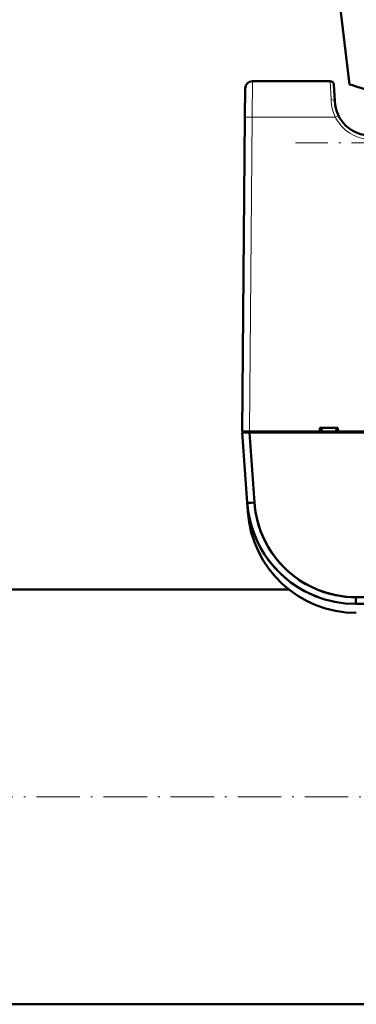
# Model space of a CAD drawing. Extents: x -2073 to 2460, y -1948 to 865.
# Tile 16 of 83: x -558 to -465, y -1895 to -1624. Entities that reach past the tile are written whole.
import ezdxf

# ---------------------------------------------------------------- set-up
doc = ezdxf.new("R2010")
doc.units = 0
doc.linetypes.add('DASHDOT', pattern=[18.5, 12, -3, 0.5, -3])

msp = doc.modelspace()

# ---------------------------------------------------------------- linework, layer by layer
at = {"color": 7, "lineweight": 50}
for p, q in [((-466.96, -1641.78), (-470.44, -1613.39)), ((-493.75, -1640.89), (-472.31, -1640.89)), ((-489.51, -1640.89), (-489.5, -1640.89)), ((-473.63, -1640.89), (-473.65, -1640.89)), ((-495.81, -1650.8), (-495.75, -1642.87)), ((-471.07, -1646.41), (-471.31, -1641.84)), ((-496.57, -1737.39), (-495.81, -1650.8)), ((-495.98, -1737.39), (-496.57, -1737.39)), ((-496.55, -1737.69), (-495.2, -1756.98)), ((-495.97, -1737.69), (-496.55, -1737.69)), ((-496.55, -1737.69), (-495.2, -1756.98)), ((-496.55, -1737.69), (-496.07, -1737.69)), ((-495.97, -1737.69), (-496.55, -1737.69)), ((-496.07, -1737.69), (-496.07, -1737.39)), ((-496.07, -1737.69), (-496.07, -1737.39)), ((-496.07, -1737.69), (-494.58, -1737.69)), ((-494.57, -1737.39), (-495.98, -1737.39)), ((-494.55, -1737.69), (-495.97, -1737.69)), ((-494.55, -1737.69), (-495.97, -1737.69)), ((-494.58, -1737.69), (-494.58, -1737.39)), ((-494.58, -1737.39), (-186.57, -1737.39)), ((-494.58, -1737.69), (-494.58, -1737.39)), ((-494.58, -1737.69), (-186.57, -1737.69)), ((-475.15, -1737.39), (-494.57, -1737.39)), ((-494.55, -1737.69), (-493.21, -1756.98)), ((-186.59, -1737.69), (-494.55, -1737.69)), ((-494.55, -1737.69), (-493.21, -1756.98)), ((-186.59, -1737.69), (-494.55, -1737.69)), ((-470.16, -1736.39), (-475.15, -1736.39)), ((-475.15, -1737.39), (-475.15, -1736.39)), ((-474.69, -1737.39), (-475.15, -1737.39)), ((-474.9, -1737.39), (-470.4, -1737.39)), ((-474.7, -1737.39), (-474.72, -1737.39)), ((-474.65, -1736.39), (-474.69, -1737.39)), ((-474.59, -1737.39), (-474.63, -1737.39)), ((-474.59, -1737.39), (-470.71, -1737.39)), ((-470.67, -1737.39), (-470.71, -1737.39)), ((-470.65, -1736.39), (-470.61, -1737.39)), ((-470.15, -1737.39), (-470.61, -1737.39)), ((-470.59, -1737.39), (-470.6, -1737.39)), ((-470.15, -1737.39), (-470.16, -1736.39)), ((-343.07, -1737.39), (-470.15, -1737.39)), ((-495.03, -1759.48), (-495.2, -1756.98)), ((-495.03, -1759.48), (-495.2, -1756.98)), ((-492.63, -1760.98), (-492.6, -1761.12)), ((-483.75, -1780.89), (-575.43, -1780.89)), ((-465.27, -1784.89), (-465.27, -1783.03)), ((-465.27, -1783.03), (-215.87, -1783.03)), ((-465.27, -1783.03), (-465.27, -1784.89)), ((-465.27, -1783.03), (-215.87, -1783.03)), ((-465.27, -1784.89), (-215.87, -1784.89)), ((-465.27, -1784.89), (-215.87, -1784.89)), ((868.57, -1895.19), (-575.43, -1895.19))]:
    msp.add_line(p, q, dxfattribs=at)
at = {"color": 7, "lineweight": 18}
for p, q in [((-493.82, -1650.8), (-493.75, -1640.89)), ((-472.07, -1645.97), (-472.31, -1640.89)), ((-471.07, -1646.41), (-471.07, -1646.41)), ((-494.57, -1737.39), (-493.82, -1650.8)), ((-493.82, -1650.8), (-470.92, -1650.8))]:
    msp.add_line(p, q, dxfattribs=at)
at = {"color": 7, "linetype": 'DASHDOT', "lineweight": 18}
for p, q in [((-232.42, -1657.89), (-481.88, -1657.89)), ((-719.83, -1838.04), (1012.97, -1838.04))]:
    msp.add_line(p, q, dxfattribs=at)
at = {"color": 7, "lineweight": 18}
msp.add_lwpolyline([(-470.92, -1650.8), (-470.03, -1650.37), (-470.02, -1650.36)], dxfattribs=at)
at = {"color": 7, "lineweight": 50}
msp.add_lwpolyline([(-493.21, -1756.98), (-493.09, -1758.21), (-492.92, -1759.48), (-492.56, -1761.31), (-492.06, -1763.18), (-491.53, -1764.76), (-490.89, -1766.34), (-490.14, -1767.9), (-489.32, -1769.37), (-488.41, -1770.8), (-487.4, -1772.19), (-486.3, -1773.52), (-485.12, -1774.78), (-483.87, -1775.97), (-482.38, -1777.2), (-480.83, -1778.31), (-479.19, -1779.33), (-477.51, -1780.21), (-475.93, -1780.92), (-474.34, -1781.52), (-472.75, -1782.01), (-470.87, -1782.47), (-469.03, -1782.78), (-467.76, -1782.92), (-466.52, -1783), (-465.27, -1783.03)], dxfattribs=at)
for centre, radius, start, end in [((-493.75, -1642.89), 2, 90, 179.5), ((-472.31, -1641.89), 1, 3, 90), ((-422.33, -1502.9), 145.87, 252.1849, 254.7559), ((-461.08, -1645.89), 10, 183.0006, 270), ((-465.27, -1754.89), 30, 184, 270), ((-465.27, -1754.89), 30, 184.0001, 250.4409), ((-465.27, -1754.89), 30, 184.0002, 269.9998), ((-465.27, -1754.89), 30, 184, 270), ((-465.27, -1755.03), 28, 184.0002, 269.9998), ((-465.1, -1757.39), 30, 184, 270), ((-465.1, -1757.39), 30, 184, 270)]:
    msp.add_arc(centre, radius, start, end, dxfattribs=at)
at = {"color": 7, "lineweight": 18}
for centre, radius, start, end in [((-458.76, -1645.37), 13.32, 182.6093, 204.0866), ((-461.08, -1645.88), 11, 206.5817, 269.9955)]:
    msp.add_arc(centre, radius, start, end, dxfattribs=at)
for centre, major_axis, ratio, start_param, end_param in [((-472.07, -1646.47), (0.999, 0.052), 0.491016, 0.000226, 1.545193), ((-493.82, -1650.82), (2, -0.02), 0.008726, 1.570872, 3.141593)]:
    msp.add_ellipse(centre, major_axis=major_axis, ratio=ratio, start_param=start_param, end_param=end_param, dxfattribs=at)
at = {"color": 7, "lineweight": 50}
for major_axis, start_param, end_param in [((2, 0.14), 3.141593, 4.707513), ((-2, -0.14), 0, 1.56593)]:
    msp.add_ellipse((-493.21, -1756.84), major_axis=major_axis, ratio=0.069587, start_param=start_param, end_param=end_param, dxfattribs=at)

doc.saveas('drawing.dxf')
